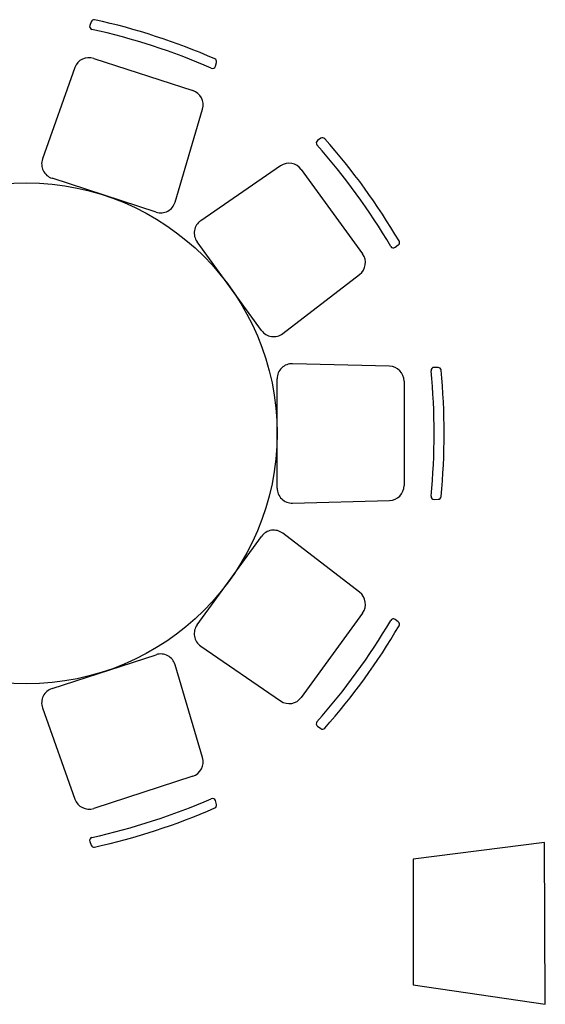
# Model space of a CAD drawing. Header units: inches. Extents: x 100794 to 106273, y 288 to 2276.
# Tile 89 of 149: x 103514 to 103589, y 609 to 750. Entities that reach past the tile are written whole.
import ezdxf

# ---------------------------------------------------------------- set-up
doc = ezdxf.new("R2010")
doc.units = ezdxf.units.IN
doc.header["$MEASUREMENT"] = 0
doc.layers.add('2', color=3, linetype='CONTINUOUS')
doc.layers.add('2D', color=7, linetype='CONTINUOUS')

msp = doc.modelspace()

# ---------------------------------------------------------------- linework, layer by layer
at = {"layer": '2'}
for p, q in [((103524.21692, 749.83006), (103524.02705, 749.29409)), ((103524.58033, 744.5741), (103538.80135, 739.9534)), ((103542.02331, 743.44675), (103542.18473, 743.99196)), ((103521.88393, 743.2446), (103517.24622, 730.15351)), ((103536.25856, 723.97602), (103540.20133, 737.29291)), ((103557.14056, 733.12592), (103556.67191, 732.80391)), ((103551.38229, 729.16947), (103539.93555, 721.30453)), ((103554.34518, 728.66015), (103563.13426, 716.56302)), ((103533.52714, 722.53872), (103518.61116, 727.38521)), ((103548.63124, 705.57435), (103539.41266, 718.26264)), ((103567.79422, 717.49538), (103568.24528, 717.84159)), ((103551.68583, 705.13166), (103562.70307, 713.58775)), ((103566.97382, 700.44374), (103553.09032, 700.8091)), ((103573.9579, 700.25995), (103573.38948, 700.27491)), ((103550.87931, 682.97192), (103550.87931, 698.65551)), ((103569.07148, 698.29015), (103569.07148, 683.33728)), ((103553.09032, 680.81833), (103566.97382, 681.18369)), ((103573.38948, 681.35252), (103573.9579, 681.36748)), ((103562.70307, 668.03968), (103551.68583, 676.49577)), ((103539.41266, 663.36479), (103548.63124, 676.05308)), ((103563.13426, 665.06441), (103554.34518, 652.96728)), ((103568.24528, 663.78584), (103567.79422, 664.13205)), ((103539.93555, 660.3229), (103551.38229, 652.45796)), ((103518.61116, 654.24221), (103533.52714, 659.08871)), ((103540.20133, 644.33452), (103536.25856, 657.65141)), ((103517.24622, 651.47392), (103521.88393, 638.38283)), ((103556.67191, 648.82352), (103557.14056, 648.50151)), ((103538.80135, 641.67403), (103524.58033, 637.05333)), ((103542.18473, 637.63546), (103542.02331, 638.18068)), ((103524.02705, 632.33334), (103524.21692, 631.79737))]:
    msp.add_line(p, q, dxfattribs=at)
msp.add_circle((103514.97371, 690.81371), 35.9056, dxfattribs=at)
for centre, radius, start, end in [((103524.62306, 749.68618), 0.43087, 77.5747659, 160.4925642), ((103504.65459, 659.05474), 93.23603, 66.4252341, 77.5747659), ((103524.43318, 749.15021), 0.43087, 160.4925642, 257.4886342), ((103503.98011, 656.97888), 93.98249, 66.5113658, 77.4886342), ((103523.9146, 742.5252), 2.15434, 72, 160.4925642), ((103541.77159, 744.11428), 0.43087, 343.5074358, 66.4252341), ((103541.61017, 743.56907), 0.43087, 246.5113658, 343.5074358), ((103538.13563, 737.90451), 2.15434, 343.5074358, 72), ((103556.91591, 732.44879), 0.43087, 124.4925642, 221.4886342), ((103557.38456, 732.7708), 0.43087, 41.5747659, 124.4925642), ((103487.95791, 671.18559), 93.23603, 30.4252341, 41.5747659), ((103486.19208, 669.90264), 93.98249, 30.5113658, 41.4886342), ((103519.27689, 729.43411), 2.15434, 160.4925642, 252), ((103552.60229, 727.39386), 2.15434, 36, 124.4925642), ((103534.19286, 724.58762), 2.15434, 252, 343.5074358), ((103541.15555, 719.52893), 2.15434, 124.4925642, 216), ((103567.53188, 717.83717), 0.43087, 210.5113658, 307.5074358), ((103567.98294, 718.18338), 0.43087, 307.5074358, 30.4252341), ((103561.39137, 715.29673), 2.15434, 307.5074358, 36), ((103550.37413, 706.84064), 2.15434, 216, 307.5074358), ((103553.03364, 698.65551), 2.15434, 88.4925642, 180), ((103566.91714, 698.29015), 2.15434, 0, 88.4925642), ((103573.37815, 699.84419), 0.43087, 88.4925642, 185.4886342), ((103573.94656, 699.82923), 0.43087, 5.5747659, 88.4925642), ((103479.39766, 690.81371), 93.98249, 354.5113658, 5.4886342), ((103481.58034, 690.81371), 93.23603, 354.4252341, 5.5747659), ((103566.91714, 683.33728), 2.15434, 271.5074358, 0), ((103553.03364, 682.97192), 2.15434, 180, 271.5074358), ((103573.37815, 681.78324), 0.43087, 174.5113658, 271.5074358), ((103573.94656, 681.7982), 0.43087, 271.5074358, 354.4252341), ((103550.37413, 674.78679), 2.15434, 52.4925642, 144), ((103561.39137, 666.3307), 2.15434, 324, 52.4925642), ((103541.15555, 662.0985), 2.15434, 144, 235.5074358), ((103486.19208, 711.72479), 93.98249, 318.5113658, 329.4886342), ((103567.53188, 663.79025), 0.43087, 52.4925642, 149.4886342), ((103567.98294, 663.44405), 0.43087, 329.5747659, 52.4925642), ((103487.95791, 710.44184), 93.23603, 318.4252341, 329.5747659), ((103534.19286, 657.03981), 2.15434, 16.4925642, 108), ((103519.27689, 652.19332), 2.15434, 108, 199.5074358), ((103552.60229, 654.23357), 2.15434, 235.5074358, 324), ((103556.91591, 649.17864), 0.43087, 138.5113658, 235.5074358), ((103557.38456, 648.85663), 0.43087, 235.5074358, 318.4252341), ((103538.13563, 643.72292), 2.15434, 288, 16.4925642), ((103523.9146, 639.10223), 2.15434, 199.5074358, 288), ((103503.98011, 724.64855), 93.98249, 282.5113658, 293.4886342), ((103541.61017, 638.05836), 0.43087, 16.4925642, 113.4886342), ((103504.65459, 722.57269), 93.23603, 282.4252341, 293.5747659), ((103541.77159, 637.51315), 0.43087, 293.5747659, 16.4925642), ((103524.43318, 632.47722), 0.43087, 102.5113658, 199.5074358), ((103524.62306, 631.94125), 0.43087, 199.5074358, 282.4252341)]:
    msp.add_arc(centre, radius, start, end, dxfattribs=at)
at = {"layer": '2D'}
msp.add_lwpolyline([(103589.32365, 608.97666), (103589.19748, 632.15905), (103570.39769, 629.78768), (103570.39769, 611.75405)], close=True, dxfattribs=at)

doc.saveas('drawing.dxf')
